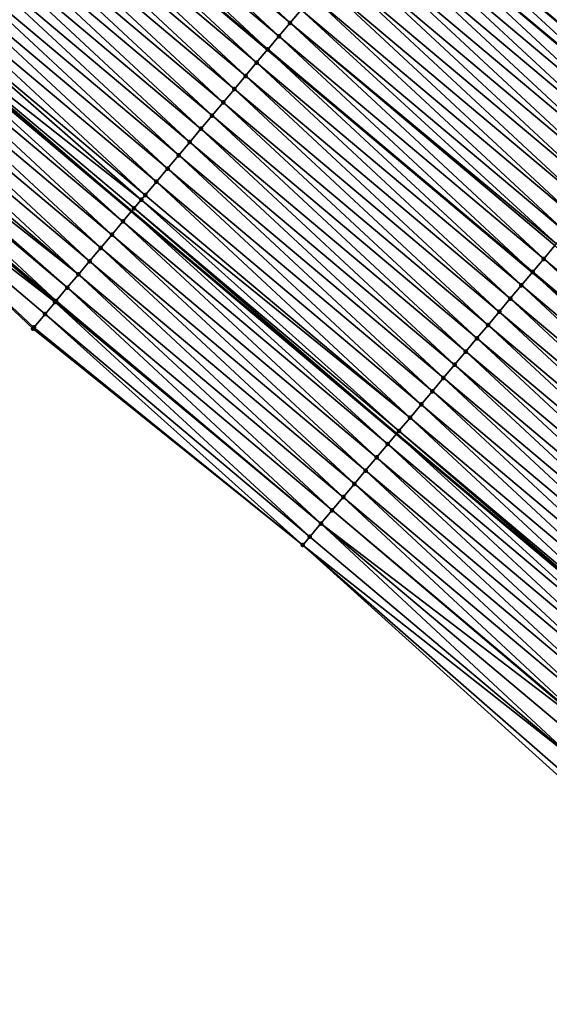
# Model space of a CAD drawing. Header units: feet. Extents: x 2017353 to 2024169, y 808050 to 818690.
# Tile 138 of 256: x 2017913 to 2017943, y 818098 to 818155. Entities that reach past the tile are written whole.
import ezdxf

# ---------------------------------------------------------------- set-up
doc = ezdxf.new("R2010")
doc.units = ezdxf.units.FT
doc.header["$MEASUREMENT"] = 0
for name, color, linetype, lineweight in [('EP_Travel Lane', 172, 'Continuous', 53), ('SB-Road Shots', 141, 'Continuous', 100), ('SB-Road X-Section', 40, 'Continuous', 13), ('STRIPING', 60, 'Continuous', 53)]:
    doc.layers.add(name, color=color, linetype=linetype, lineweight=lineweight)
doc.layers.add('I-77-MM15-17_SB-Surface-BORDER', color=7, linetype='Continuous')
doc.layers.add('I-77-MM15-17_SB-Surface-TIN', color=7, linetype='Continuous')

msp = doc.modelspace()

# ---------------------------------------------------------------- linework, layer by layer
at = {"layer": 'EP_Travel Lane'}
msp.add_polyline3d([(2017827.208647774, 818221.5290658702, 273.2230274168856), (2017842.521605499, 818208.6649937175, 273.0523316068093), (2017857.834535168, 818195.8009451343, 272.8772438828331), (2017873.147436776, 818182.9369201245, 272.6977635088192), (2017888.46034201, 818170.0728920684, 272.518846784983), (2017903.773230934, 818157.2088777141, 272.3373825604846), (2017919.086200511, 818144.3447956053, 272.1685410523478), (2017934.399284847, 818131.4806170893, 272.0176565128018), (2017949.712435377, 818118.6163829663, 271.8771227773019), (2017965.01720956, 818105.7463509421, 271.7428300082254), (2017980.318632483, 818092.8681602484, 271.6053799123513), (2017995.620051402, 818079.9899729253, 271.4672435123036), (2018010.921461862, 818067.1117927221, 271.3276571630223), (2018026.222785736, 818054.2336853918, 271.1732478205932), (2018041.524072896, 818041.3556089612, 271.0125532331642), (2018056.825192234, 818028.4776737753, 270.8231265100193)], dxfattribs=at)
at = {"layer": 'I-77-MM15-17_SB-Surface-BORDER', "color": 3, "linetype": 'Continuous', "lineweight": -3}
msp.add_polyline3d([(2018067.098109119, 818009.6273241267, 270.4715359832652), (2018052.689475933, 818023.5656781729, 270.6611741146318), (2018037.186176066, 818036.203622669, 270.8309286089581), (2018021.143515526, 818048.2011171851, 270.9669598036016), (2018005.892982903, 818061.1396104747, 271.1182028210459), (2017990.532581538, 818073.9476097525, 271.2653765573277), (2017974.646212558, 818086.1309025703, 271.3931352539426), (2017959.34486694, 818099.0090280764, 271.5438281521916), (2017943.829713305, 818111.625275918, 271.6630210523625), (2017928.980658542, 818125.0412679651, 271.8034673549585), (2017913.37670451, 818137.5597788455, 271.9433096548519), (2017898.823170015, 818151.3261528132, 272.1576133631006), (2017884.425296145, 818165.2773017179, 272.3941121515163), (2017870.244626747, 818179.487261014, 272.5859580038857), (2017856.078183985, 818193.7135471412, 272.8230641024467), (2017841.416976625, 818207.3521474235, 273.0190924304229), (2017826.559394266, 818220.7573008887, 273.2135307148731)], dxfattribs=at)
at = {"layer": 'I-77-MM15-17_SB-Surface-TIN', "color": 128, "linetype": 'Continuous', "lineweight": -3}
for points in [[(2017928.24321274, 818155.2278803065, 272.4426950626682), (2017913.582037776, 818168.8664533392, 272.6437965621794), (2017912.938188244, 818168.1013011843, 272.6197926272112)], [(2017928.24321274, 818155.2278803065, 272.4426950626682), (2017928.887077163, 818155.9930199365, 272.4690297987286), (2017913.582037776, 818168.8664533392, 272.6437965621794)], [(2017927.599363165, 818154.4627281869, 272.4186847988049), (2017912.938188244, 818168.1013011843, 272.6197926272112), (2017912.294330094, 818167.3361562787, 272.5944395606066)], [(2017927.599363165, 818154.4627281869, 272.4186847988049), (2017928.24321274, 818155.2278803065, 272.4426950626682), (2017912.938188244, 818168.1013011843, 272.6197926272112)], [(2017926.955532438, 818153.6975602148, 272.3976248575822), (2017912.294330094, 818167.3361562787, 272.5944395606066), (2017911.650471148, 818166.571012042, 272.5689619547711)], [(2017926.955532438, 818153.6975602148, 272.3976248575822), (2017927.599363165, 818154.4627281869, 272.4186847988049), (2017912.294330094, 818167.3361562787, 272.5944395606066)], [(2017926.311712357, 818152.9323832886, 272.3782313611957), (2017911.642472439, 818166.5615063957, 272.568660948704), (2017911.006620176, 818165.8058610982, 272.5447326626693)], [(2017911.650471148, 818166.571012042, 272.5689619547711), (2017911.642472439, 818166.5615063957, 272.568660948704), (2017926.947534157, 818153.6880542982, 272.3973839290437)], [(2017926.311712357, 818152.9323832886, 272.3782313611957), (2017926.947534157, 818153.6880542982, 272.3973839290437), (2017911.642472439, 818166.5615063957, 272.568660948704)], [(2017926.955532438, 818153.6975602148, 272.3976248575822), (2017911.650471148, 818166.571012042, 272.5689619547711), (2017926.947534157, 818153.6880542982, 272.3973839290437)], [(2017925.667889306, 818152.167208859, 272.35837319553), (2017911.006620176, 818165.8058610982, 272.5447326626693), (2017910.36278276, 818165.0406987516, 272.5226255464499)], [(2017925.667889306, 818152.167208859, 272.35837319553), (2017926.311712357, 818152.9323832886, 272.3782313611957), (2017911.006620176, 818165.8058610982, 272.5447326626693)], [(2017925.024058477, 818151.4020409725, 272.3372973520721), (2017910.36278276, 818165.0406987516, 272.5226255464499), (2017909.718953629, 818164.2755294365, 272.5018152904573)], [(2017925.024058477, 818151.4020409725, 272.3372973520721), (2017925.667889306, 818152.167208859, 272.35837319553), (2017910.36278276, 818165.0406987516, 272.5226255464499)], [(2017924.380236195, 818150.6368658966, 272.3175594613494), (2017909.718953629, 818164.2755294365, 272.5018152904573), (2017909.075131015, 818163.5103546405, 272.4820251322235)], [(2017924.380236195, 818150.6368658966, 272.3175594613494), (2017925.024058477, 818151.4020409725, 272.3372973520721), (2017909.718953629, 818164.2755294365, 272.5018152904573)], [(2017950.630369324, 818150.7713120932, 272.4963271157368), (2017935.325308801, 818163.644763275, 272.6677893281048), (2017934.711041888, 818162.9144532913, 272.6690928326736)], [(2017950.630369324, 818150.7713120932, 272.4963271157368), (2017951.274126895, 818151.5365415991, 272.5059345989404), (2017935.325308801, 818163.644763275, 272.6677893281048)], [(2017951.274126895, 818151.5365415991, 272.5059345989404), (2017951.332567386, 818151.6060084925, 272.5068725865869), (2017935.325308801, 818163.644763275, 272.6677893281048)], [(2017923.736424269, 818149.8716821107, 272.2994426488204), (2017909.075131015, 818163.5103546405, 272.4820251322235), (2017908.431315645, 818162.7451737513, 272.4633690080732)], [(2017923.736424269, 818149.8716821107, 272.2994426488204), (2017924.380236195, 818150.6368658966, 272.3175594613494), (2017909.075131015, 818163.5103546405, 272.4820251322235)], [(2017923.092617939, 818149.1064936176, 272.2822018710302), (2017908.431315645, 818162.7451737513, 272.4633690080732), (2017907.787501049, 818161.9799922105, 272.4448341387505)], [(2017923.092617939, 818149.1064936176, 272.2822018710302), (2017923.736424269, 818149.8716821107, 272.2994426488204), (2017908.431315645, 818162.7451737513, 272.4633690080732)], [(2017949.38815349, 818149.2944924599, 272.4937930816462), (2017934.674681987, 818162.8712271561, 272.668967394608), (2017934.037853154, 818162.1142542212, 272.6578870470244)], [(2017934.681620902, 818162.8794751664, 272.6690881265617), (2017934.674681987, 818162.8712271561, 272.668967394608), (2017949.979768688, 818149.9977529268, 272.5016826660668)], [(2017949.38815349, 818149.2944924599, 272.4937930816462), (2017949.979768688, 818149.9977529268, 272.5016826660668), (2017934.674681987, 818162.8712271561, 272.668967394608)], [(2017949.986707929, 818150.0060016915, 272.5017752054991), (2017934.711041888, 818162.9144532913, 272.6690928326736), (2017934.681620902, 818162.8794751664, 272.6690881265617)], [(2017949.986707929, 818150.0060016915, 272.5017752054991), (2017934.681620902, 818162.8794751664, 272.6690881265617), (2017949.979768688, 818149.9977529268, 272.5016826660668)], [(2017949.986707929, 818150.0060016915, 272.5017752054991), (2017950.630369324, 818150.7713120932, 272.4963271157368), (2017934.711041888, 818162.9144532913, 272.6690928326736)], [(2017922.448809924, 818148.3413065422, 272.2646972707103), (2017907.787501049, 818161.9799922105, 272.4448341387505), (2017907.143685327, 818161.2148116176, 272.4261228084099)], [(2017922.448809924, 818148.3413065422, 272.2646972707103), (2017923.092617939, 818149.1064936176, 272.2822018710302), (2017907.787501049, 818161.9799922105, 272.4448341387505)], [(2017948.699104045, 818148.4756173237, 272.46866819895), (2017934.037853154, 818162.1142542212, 272.6578870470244), (2017933.393993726, 818161.3491103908, 272.6323340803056)], [(2017948.699104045, 818148.4756173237, 272.46866819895), (2017949.342951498, 818149.2407712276, 272.4923460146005), (2017934.037853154, 818162.1142542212, 272.6578870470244)], [(2017949.342951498, 818149.2407712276, 272.4923460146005), (2017949.38815349, 818149.2944924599, 272.4937930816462), (2017934.037853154, 818162.1142542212, 272.6578870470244)], [(2017948.055246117, 818147.7104722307, 272.4433505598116), (2017933.393993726, 818161.3491103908, 272.6323340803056), (2017932.750123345, 818160.5839757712, 272.6050668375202)], [(2017948.055246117, 818147.7104722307, 272.4433505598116), (2017948.699104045, 818148.4756173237, 272.46866819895), (2017933.393993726, 818161.3491103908, 272.6323340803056)], [(2017921.804998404, 818147.5761224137, 272.2466441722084), (2017907.143685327, 818161.2148116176, 272.4261228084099), (2017906.499878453, 818160.4496235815, 272.408796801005)], [(2017921.804998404, 818147.5761224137, 272.2466441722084), (2017922.448809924, 818148.3413065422, 272.2646972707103), (2017907.143685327, 818161.2148116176, 272.4261228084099)], [(2017921.161191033, 818146.8109347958, 272.2292405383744), (2017906.499878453, 818160.4496235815, 272.408796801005), (2017905.856083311, 818159.6844256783, 272.3933071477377)], [(2017921.161191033, 818146.8109347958, 272.2292405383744), (2017921.804998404, 818147.5761224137, 272.2466441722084), (2017906.499878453, 818160.4496235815, 272.408796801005)], [(2017947.411406, 818146.9453121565, 272.4208210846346), (2017932.750123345, 818160.5839757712, 272.6050668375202), (2017932.106276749, 818159.8188211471, 272.5815226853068)], [(2017947.411406, 818146.9453121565, 272.4208210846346), (2017948.055246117, 818147.7104722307, 272.4433505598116), (2017932.750123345, 818160.5839757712, 272.6050668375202)], [(2017920.517390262, 818146.0457416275, 272.2128698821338), (2017905.856083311, 818159.6844256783, 272.3933071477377), (2017905.212286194, 818158.9192294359, 272.3775083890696)], [(2017920.517390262, 818146.0457416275, 272.2128698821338), (2017921.161191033, 818146.8109347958, 272.2292405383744), (2017905.856083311, 818159.6844256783, 272.3933071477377)], [(2017946.767570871, 818146.1801478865, 272.3990724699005), (2017932.106276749, 818159.8188211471, 272.5815226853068), (2017931.462434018, 818159.0536632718, 272.5585836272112)], [(2017946.767570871, 818146.1801478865, 272.3990724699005), (2017947.411406, 818146.9453121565, 272.4208210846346), (2017932.106276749, 818159.8188211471, 272.5815226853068)], [(2017946.123739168, 818145.4149807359, 272.3778600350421), (2017931.462434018, 818159.0536632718, 272.5585836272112), (2017930.818600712, 818158.2884974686, 272.5371200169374)], [(2017946.123739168, 818145.4149807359, 272.3778600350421), (2017946.767570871, 818146.1801478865, 272.3990724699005), (2017931.462434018, 818159.0536632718, 272.5585836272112)], [(2017919.873580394, 818145.2805561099, 272.1950753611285), (2017905.212286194, 818158.9192294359, 272.3775083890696), (2017904.568481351, 818158.1540396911, 272.3605003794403)], [(2017919.873580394, 818145.2805561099, 272.1950753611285), (2017920.517390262, 818146.0457416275, 272.2128698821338), (2017905.212286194, 818158.9192294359, 272.3775083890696)], [(2017919.64216641, 818145.0055247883, 272.1878706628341), (2017904.568481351, 818158.1540396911, 272.3605003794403), (2017903.924667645, 818157.3888574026, 272.3421046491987)], [(2017919.64216641, 818145.0055247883, 272.1878706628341), (2017919.873580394, 818145.2805561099, 272.1950753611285), (2017904.568481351, 818158.1540396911, 272.3605003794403)], [(2017945.479913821, 818144.6498082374, 272.3576428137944), (2017930.818600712, 818158.2884974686, 272.5371200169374), (2017930.174773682, 818157.5233263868, 272.5166387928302)], [(2017945.479913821, 818144.6498082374, 272.3576428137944), (2017946.123739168, 818145.4149807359, 272.3778600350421), (2017930.818600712, 818158.2884974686, 272.5371200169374)], [(2017903.924667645, 818157.3888574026, 272.3421046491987), (2017903.773230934, 818157.2088777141, 272.3373825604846), (2017919.086200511, 818144.3447956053, 272.1685410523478)], [(2017919.229748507, 818144.5153891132, 272.173833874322), (2017903.924667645, 818157.3888574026, 272.3421046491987), (2017919.086200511, 818144.3447956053, 272.1685410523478)], [(2017919.229748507, 818144.5153891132, 272.173833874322), (2017919.64216641, 818145.0055247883, 272.1878706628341), (2017903.924667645, 818157.3888574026, 272.3421046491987)], [(2017944.836088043, 818143.8846361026, 272.337357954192), (2017930.174773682, 818157.5233263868, 272.5166387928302), (2017929.530934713, 818156.758165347, 272.4942886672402)], [(2017944.836088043, 818143.8846361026, 272.337357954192), (2017945.479913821, 818144.6498082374, 272.3576428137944), (2017930.174773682, 818157.5233263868, 272.5166387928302)], [(2017918.585900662, 818143.7502355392, 272.150094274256), (2017903.773230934, 818157.2088777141, 272.3373825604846), (2017903.280843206, 818156.6236841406, 272.3220289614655)], [(2017918.585900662, 818143.7502355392, 272.150094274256), (2017919.086200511, 818144.3447956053, 272.1685410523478), (2017903.773230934, 818157.2088777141, 272.3373825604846)], [(2017944.192248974, 818143.1194751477, 272.3149924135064), (2017929.530934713, 818156.758165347, 272.4942886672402), (2017928.887077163, 818155.9930199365, 272.4690297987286)], [(2017944.192248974, 818143.1194751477, 272.3149924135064), (2017944.836088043, 818143.8846361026, 272.337357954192), (2017929.530934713, 818156.758165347, 272.4942886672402)], [(2017917.942048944, 818142.9850852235, 272.1257482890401), (2017903.280843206, 818156.6236841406, 272.3220289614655), (2017902.637009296, 818155.8585188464, 272.3004704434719)], [(2017917.942048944, 818142.9850852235, 272.1257482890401), (2017918.585900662, 818143.7502355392, 272.150094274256), (2017903.280843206, 818156.6236841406, 272.3220289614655)], [(2017917.298198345, 818142.2199339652, 272.1015776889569), (2017902.637009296, 818155.8585188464, 272.3004704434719), (2017901.993171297, 818155.0933569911, 272.2782718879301)], [(2017917.298198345, 818142.2199339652, 272.1015776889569), (2017917.942048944, 818142.9850852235, 272.1257482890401), (2017902.637009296, 818155.8585188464, 272.3004704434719)], [(2017943.636272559, 818142.4587686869, 272.2929468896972), (2017928.887077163, 818155.9930199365, 272.4690297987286), (2017928.24321274, 818155.2278803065, 272.4426950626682)], [(2017943.636272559, 818142.4587686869, 272.2929468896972), (2017944.192248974, 818143.1194751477, 272.3149924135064), (2017928.887077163, 818155.9930199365, 272.4690297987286)], [(2017916.654347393, 818141.4547830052, 272.0773516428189), (2017901.993171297, 818155.0933569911, 272.2782718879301), (2017901.349329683, 818154.3281981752, 272.2555076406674)], [(2017916.654347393, 818141.4547830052, 272.0773516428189), (2017917.298198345, 818142.2199339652, 272.1015776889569), (2017901.993171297, 818155.0933569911, 272.2782718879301)], [(2017942.904511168, 818141.5892034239, 272.2609210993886), (2017928.24321274, 818155.2278803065, 272.4426950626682), (2017927.599363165, 818154.4627281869, 272.4186847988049)], [(2017942.904511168, 818141.5892034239, 272.2609210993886), (2017943.548386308, 818142.3543340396, 272.288933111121), (2017928.24321274, 818155.2278803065, 272.4426950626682)], [(2017943.548386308, 818142.3543340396, 272.288933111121), (2017943.636272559, 818142.4587686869, 272.2929468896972), (2017928.24321274, 818155.2278803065, 272.4426950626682)], [(2017942.260667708, 818140.8240461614, 272.2378683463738), (2017927.599363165, 818154.4627281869, 272.4186847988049), (2017926.955532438, 818153.6975602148, 272.3976248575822)], [(2017942.260667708, 818140.8240461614, 272.2378683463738), (2017942.904511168, 818141.5892034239, 272.2609210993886), (2017927.599363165, 818154.4627281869, 272.4186847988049)], [(2017916.010495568, 818140.6896327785, 272.0529890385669), (2017901.349329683, 818154.3281981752, 272.2555076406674), (2017900.70548242, 818153.5630441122, 272.2318588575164)], [(2017916.010495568, 818140.6896327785, 272.0529890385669), (2017916.654347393, 818141.4547830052, 272.0773516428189), (2017901.349329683, 818154.3281981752, 272.2555076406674)], [(2017916.010495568, 818140.6896327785, 272.0529890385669), (2017900.70548242, 818153.5630441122, 272.2318588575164), (2017900.315268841, 818153.099318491, 272.2169234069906)], [(2017941.616857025, 818140.0588613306, 272.2199463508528), (2017926.947534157, 818153.6880542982, 272.3973839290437), (2017926.311712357, 818152.9323832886, 272.3782313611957)], [(2017926.955532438, 818153.6975602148, 272.3976248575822), (2017926.947534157, 818153.6880542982, 272.3973839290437), (2017942.252669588, 818140.8145401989, 272.2376456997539)], [(2017941.616857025, 818140.0588613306, 272.2199463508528), (2017942.252669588, 818140.8145401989, 272.2376456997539), (2017926.947534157, 818153.6880542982, 272.3973839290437)], [(2017942.260667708, 818140.8240461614, 272.2378683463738), (2017926.955532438, 818153.6975602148, 272.3976248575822), (2017942.252669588, 818140.8145401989, 272.2376456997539)], [(2017914.72277746, 818139.1593444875, 272.0020003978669), (2017900.061627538, 818152.7978964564, 272.207017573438), (2017899.417768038, 818152.0327526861, 272.1814532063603)], [(2017915.366640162, 818139.9244855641, 272.0280658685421), (2017900.315268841, 818153.099318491, 272.2169234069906), (2017900.061627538, 818152.7978964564, 272.207017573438)], [(2017914.72277746, 818139.1593444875, 272.0020003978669), (2017915.366640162, 818139.9244855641, 272.0280658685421), (2017900.061627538, 818152.7978964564, 272.207017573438)], [(2017915.366640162, 818139.9244855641, 272.0280658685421), (2017916.010495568, 818140.6896327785, 272.0529890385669), (2017900.315268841, 818153.099318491, 272.2169234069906)], [(2017940.973053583, 818139.2936704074, 272.2031582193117), (2017926.311712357, 818152.9323832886, 272.3782313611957), (2017925.667889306, 818152.167208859, 272.35837319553)], [(2017940.973053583, 818139.2936704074, 272.2031582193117), (2017941.616857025, 818140.0588613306, 272.2199463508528), (2017926.311712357, 818152.9323832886, 272.3782313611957)], [(2017914.666296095, 818139.0922247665, 271.9996746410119), (2017899.417768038, 818152.0327526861, 272.1814532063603), (2017898.823170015, 818151.3261528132, 272.1576133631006)], [(2017914.666296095, 818139.0922247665, 271.9996746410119), (2017914.72277746, 818139.1593444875, 272.0020003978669), (2017899.417768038, 818152.0327526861, 272.1814532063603)], [(2017940.329228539, 818138.5284976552, 272.1829882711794), (2017925.667889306, 818152.167208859, 272.35837319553), (2017925.024058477, 818151.4020409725, 272.3372973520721)], [(2017940.329228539, 818138.5284976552, 272.1829882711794), (2017940.973053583, 818139.2936704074, 272.2031582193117), (2017925.667889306, 818152.167208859, 272.35837319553)], [(2017913.435026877, 818137.6290835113, 271.9459281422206), (2017898.823170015, 818151.3261528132, 272.1576133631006), (2017913.37670451, 818137.5597788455, 271.9433096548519)], [(2017913.435026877, 818137.6290835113, 271.9459281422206), (2017914.078906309, 818138.394210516, 271.9746125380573), (2017898.823170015, 818151.3261528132, 272.1576133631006)], [(2017914.078906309, 818138.394210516, 271.9746125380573), (2017914.666296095, 818139.0922247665, 271.9996746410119), (2017898.823170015, 818151.3261528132, 272.1576133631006)], [(2017939.685415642, 818137.7633146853, 272.1647199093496), (2017925.024058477, 818151.4020409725, 272.3372973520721), (2017924.380236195, 818150.6368658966, 272.3175594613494)], [(2017939.685415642, 818137.7633146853, 272.1647199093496), (2017940.329228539, 818138.5284976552, 272.1829882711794), (2017925.024058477, 818151.4020409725, 272.3372973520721)], [(2017939.041609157, 818136.998126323, 272.1474551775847), (2017924.380236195, 818150.6368658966, 272.3175594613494), (2017923.736424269, 818149.8716821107, 272.2994426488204)], [(2017939.041609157, 818136.998126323, 272.1474551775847), (2017939.685415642, 818137.7633146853, 272.1647199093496), (2017924.380236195, 818150.6368658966, 272.3175594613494)], [(2017938.397799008, 818136.2329410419, 272.1296169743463), (2017923.736424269, 818149.8716821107, 272.2994426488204), (2017923.092617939, 818149.1064936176, 272.2822018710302)], [(2017938.397799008, 818136.2329410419, 272.1296169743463), (2017939.041609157, 818136.998126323, 272.1474551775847), (2017923.736424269, 818149.8716821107, 272.2994426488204)], [(2017937.753988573, 818135.467756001, 272.1117340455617), (2017923.092617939, 818149.1064936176, 272.2822018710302), (2017922.448809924, 818148.3413065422, 272.2646972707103)], [(2017937.753988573, 818135.467756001, 272.1117340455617), (2017938.397799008, 818136.2329410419, 272.1296169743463), (2017923.092617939, 818149.1064936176, 272.2822018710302)], [(2017937.11017608, 818134.7025726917, 272.0935288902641), (2017922.448809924, 818148.3413065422, 272.2646972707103), (2017921.804998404, 818147.5761224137, 272.2466441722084)], [(2017937.11017608, 818134.7025726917, 272.0935288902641), (2017937.753988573, 818135.467756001, 272.1117340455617), (2017922.448809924, 818148.3413065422, 272.2646972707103)], [(2017936.466366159, 818133.9373872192, 272.0757263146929), (2017921.804998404, 818147.5761224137, 272.2466441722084), (2017921.161191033, 818146.8109347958, 272.2292405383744)], [(2017936.466366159, 818133.9373872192, 272.0757263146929), (2017937.11017608, 818134.7025726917, 272.0935288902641), (2017921.804998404, 818147.5761224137, 272.2466441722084)], [(2017935.822552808, 818133.1722046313, 272.0573868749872), (2017921.161191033, 818146.8109347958, 272.2292405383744), (2017920.517390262, 818146.0457416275, 272.2128698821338)], [(2017935.822552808, 818133.1722046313, 272.0573868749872), (2017936.466366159, 818133.9373872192, 272.0757263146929), (2017921.161191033, 818146.8109347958, 272.2292405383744)], [(2017935.17873966, 818132.4070218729, 272.0390791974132), (2017920.517390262, 818146.0457416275, 272.2128698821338), (2017919.873580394, 818145.2805561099, 272.1950753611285)], [(2017935.17873966, 818132.4070218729, 272.0390791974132), (2017935.822552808, 818133.1722046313, 272.0573868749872), (2017920.517390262, 818146.0457416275, 272.2128698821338)], [(2017934.534931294, 818131.6418350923, 272.0215200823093), (2017919.64216641, 818145.0055247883, 272.1878706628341), (2017919.229748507, 818144.5153891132, 272.173833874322)], [(2017935.17873966, 818132.4070218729, 272.0390791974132), (2017919.873580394, 818145.2805561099, 272.1950753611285), (2017919.64216641, 818145.0055247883, 272.1878706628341)], [(2017934.534931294, 818131.6418350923, 272.0215200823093), (2017935.17873966, 818132.4070218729, 272.0390791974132), (2017919.64216641, 818145.0055247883, 272.1878706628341)], [(2017933.891117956, 818130.8766524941, 272.0031825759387), (2017919.086200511, 818144.3447956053, 272.1685410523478), (2017918.585900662, 818143.7502355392, 272.150094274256)], [(2017919.229748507, 818144.5153891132, 272.173833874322), (2017919.086200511, 818144.3447956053, 272.1685410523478), (2017934.399284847, 818131.4806170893, 272.0176565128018)], [(2017933.891117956, 818130.8766524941, 272.0031825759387), (2017934.399284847, 818131.4806170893, 272.0176565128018), (2017919.086200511, 818144.3447956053, 272.1685410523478)], [(2017934.534931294, 818131.6418350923, 272.0215200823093), (2017919.229748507, 818144.5153891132, 272.173833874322), (2017934.399284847, 818131.4806170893, 272.0176565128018)], [(2017933.247290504, 818130.1114817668, 271.9826357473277), (2017918.585900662, 818143.7502355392, 272.150094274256), (2017917.942048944, 818142.9850852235, 272.1257482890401)], [(2017933.247290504, 818130.1114817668, 271.9826357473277), (2017933.891117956, 818130.8766524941, 272.0031825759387), (2017918.585900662, 818143.7502355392, 272.150094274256)], [(2017932.603450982, 818129.3463211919, 271.9601994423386), (2017917.942048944, 818142.9850852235, 272.1257482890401), (2017917.298198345, 818142.2199339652, 272.1015776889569)], [(2017932.603450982, 818129.3463211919, 271.9601994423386), (2017933.247290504, 818130.1114817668, 271.9826357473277), (2017917.942048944, 818142.9850852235, 272.1257482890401)], [(2017931.959602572, 818128.581168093, 271.9363718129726), (2017917.298198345, 818142.2199339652, 272.1015776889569), (2017916.654347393, 818141.4547830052, 272.0773516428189)], [(2017931.959602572, 818128.581168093, 271.9363718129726), (2017932.603450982, 818129.3463211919, 271.9601994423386), (2017917.298198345, 818142.2199339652, 272.1015776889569)], [(2017958.20982179, 818128.715541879, 272.1286157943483), (2017943.548386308, 818142.3543340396, 272.288933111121), (2017942.904511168, 818141.5892034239, 272.2609210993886)], [(2017931.315741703, 818127.8160254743, 271.9105936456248), (2017916.654347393, 818141.4547830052, 272.0773516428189), (2017916.010495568, 818140.6896327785, 272.0529890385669)], [(2017931.315741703, 818127.8160254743, 271.9105936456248), (2017931.959602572, 818128.581168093, 271.9363718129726), (2017916.654347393, 818141.4547830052, 272.0773516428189)], [(2017957.565984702, 818127.950379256, 272.1065604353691), (2017942.904511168, 818141.5892034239, 272.2609210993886), (2017942.260667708, 818140.8240461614, 272.2378683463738)], [(2017957.565984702, 818127.950379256, 272.1065604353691), (2017958.20982179, 818128.715541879, 272.1286157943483), (2017942.904511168, 818141.5892034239, 272.2609210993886)], [(2017956.922174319, 818127.1851941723, 272.0886853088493), (2017942.252669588, 818140.8145401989, 272.2376456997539), (2017941.616857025, 818140.0588613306, 272.2199463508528)], [(2017942.260667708, 818140.8240461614, 272.2378683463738), (2017942.252669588, 818140.8145401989, 272.2376456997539), (2017957.55798663, 818127.9408733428, 272.106338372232)], [(2017956.922174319, 818127.1851941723, 272.0886853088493), (2017957.55798663, 818127.9408733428, 272.106338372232), (2017942.252669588, 818140.8145401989, 272.2376456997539)], [(2017957.565984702, 818127.950379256, 272.1065604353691), (2017942.260667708, 818140.8240461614, 272.2378683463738), (2017957.55798663, 818127.9408733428, 272.106338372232)], [(2017930.671866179, 818127.0508951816, 271.8825215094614), (2017916.010495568, 818140.6896327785, 272.0529890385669), (2017915.366640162, 818139.9244855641, 272.0280658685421)], [(2017930.671866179, 818127.0508951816, 271.8825215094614), (2017931.315741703, 818127.8160254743, 271.9105936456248), (2017916.010495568, 818140.6896327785, 272.0529890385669)], [(2017930.027980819, 818126.2857731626, 271.8529095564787), (2017915.366640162, 818139.9244855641, 272.0280658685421), (2017914.72277746, 818139.1593444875, 272.0020003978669)], [(2017930.027980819, 818126.2857731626, 271.8529095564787), (2017930.671866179, 818127.0508951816, 271.8825215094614), (2017915.366640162, 818139.9244855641, 272.0280658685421)], [(2017956.278340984, 818126.4200283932, 272.0672173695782), (2017941.616857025, 818140.0588613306, 272.2199463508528), (2017940.973053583, 818139.2936704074, 272.2031582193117)], [(2017956.278340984, 818126.4200283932, 272.0672173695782), (2017956.922174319, 818127.1851941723, 272.0886853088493), (2017941.616857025, 818140.0588613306, 272.2199463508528)], [(2017929.38409103, 818125.5206548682, 271.8226044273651), (2017914.666296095, 818139.0922247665, 271.9996746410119), (2017914.078906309, 818138.394210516, 271.9746125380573)], [(2017930.027980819, 818126.2857731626, 271.8529095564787), (2017914.72277746, 818139.1593444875, 272.0020003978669), (2017914.666296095, 818139.0922247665, 271.9996746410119)], [(2017929.38409103, 818125.5206548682, 271.8226044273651), (2017930.027980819, 818126.2857731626, 271.8529095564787), (2017914.666296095, 818139.0922247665, 271.9996746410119)], [(2017955.634505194, 818125.6548646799, 272.0453649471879), (2017940.973053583, 818139.2936704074, 272.2031582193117), (2017940.329228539, 818138.5284976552, 272.1829882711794)], [(2017955.634505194, 818125.6548646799, 272.0453649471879), (2017956.278340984, 818126.4200283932, 272.0672173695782), (2017940.973053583, 818139.2936704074, 272.2031582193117)], [(2017954.990673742, 818124.8896973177, 272.0241916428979), (2017940.329228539, 818138.5284976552, 272.1829882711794), (2017939.685415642, 818137.7633146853, 272.1647199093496)], [(2017954.990673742, 818124.8896973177, 272.0241916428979), (2017955.634505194, 818125.6548646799, 272.0453649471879), (2017940.329228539, 818138.5284976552, 272.1829882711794)], [(2017928.980658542, 818125.0412679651, 271.8034673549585), (2017914.078906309, 818138.394210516, 271.9746125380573), (2017913.435026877, 818137.6290835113, 271.9459281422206)], [(2017929.38409103, 818125.5206548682, 271.8226044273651), (2017914.078906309, 818138.394210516, 271.9746125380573), (2017928.980658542, 818125.0412679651, 271.8034673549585)], [(2017928.980658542, 818125.0412679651, 271.8034673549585), (2017913.435026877, 818137.6290835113, 271.9459281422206), (2017913.37670451, 818137.5597788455, 271.9433096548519)], [(2017954.346855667, 818124.1245187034, 272.0051124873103), (2017939.685415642, 818137.7633146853, 272.1647199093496), (2017939.041609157, 818136.998126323, 272.1474551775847)], [(2017954.346855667, 818124.1245187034, 272.0051124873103), (2017954.990673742, 818124.8896973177, 272.0241916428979), (2017939.685415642, 818137.7633146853, 272.1647199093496)], [(2017953.703038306, 818123.3593394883, 271.9861451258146), (2017939.041609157, 818136.998126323, 272.1474551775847), (2017938.397799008, 818136.2329410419, 272.1296169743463)], [(2017953.703038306, 818123.3593394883, 271.9861451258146), (2017954.346855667, 818124.1245187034, 272.0051124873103), (2017939.041609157, 818136.998126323, 272.1474551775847)], [(2017953.059223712, 818122.5941579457, 271.9676109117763), (2017938.397799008, 818136.2329410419, 272.1296169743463), (2017937.753988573, 818135.467756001, 272.1117340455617)], [(2017953.059223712, 818122.5941579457, 271.9676109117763), (2017953.703038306, 818123.3593394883, 271.9861451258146), (2017938.397799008, 818136.2329410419, 272.1296169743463)], [(2017952.415401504, 818121.8289828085, 271.9478846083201), (2017937.753988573, 818135.467756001, 272.1117340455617), (2017937.11017608, 818134.7025726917, 272.0935288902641)], [(2017952.415401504, 818121.8289828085, 271.9478846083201), (2017953.059223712, 818122.5941579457, 271.9676109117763), (2017937.753988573, 818135.467756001, 272.1117340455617)], [(2017951.771587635, 818121.0638006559, 271.9294639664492), (2017937.11017608, 818134.7025726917, 272.0935288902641), (2017936.466366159, 818133.9373872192, 272.0757263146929)], [(2017951.771587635, 818121.0638006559, 271.9294639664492), (2017952.415401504, 818121.8289828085, 271.9478846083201), (2017937.11017608, 818134.7025726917, 272.0935288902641)], [(2017951.127766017, 818120.2986250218, 271.9098301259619), (2017936.466366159, 818133.9373872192, 272.0757263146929), (2017935.822552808, 818133.1722046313, 272.0573868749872)], [(2017951.127766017, 818120.2986250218, 271.9098301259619), (2017951.771587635, 818121.0638006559, 271.9294639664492), (2017936.466366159, 818133.9373872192, 272.0757263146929)], [(2017950.483968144, 818119.5334294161, 271.8939132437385), (2017935.822552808, 818133.1722046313, 272.0573868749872), (2017935.17873966, 818132.4070218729, 272.0390791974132)], [(2017950.483968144, 818119.5334294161, 271.8939132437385), (2017951.127766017, 818120.2986250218, 271.9098301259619), (2017935.822552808, 818133.1722046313, 272.0573868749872)], [(2017949.840186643, 818118.7682200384, 271.880559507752), (2017935.17873966, 818132.4070218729, 272.0390791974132), (2017934.534931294, 818131.6418350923, 272.0215200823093)], [(2017949.840186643, 818118.7682200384, 271.880559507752), (2017950.483968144, 818119.5334294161, 271.8939132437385), (2017935.17873966, 818132.4070218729, 272.0390791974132)], [(2017949.196379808, 818118.0030319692, 271.8632399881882), (2017934.399284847, 818131.4806170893, 272.0176565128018), (2017933.891117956, 818130.8766524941, 272.0031825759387)], [(2017934.534931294, 818131.6418350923, 272.0215200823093), (2017934.399284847, 818131.4806170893, 272.0176565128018), (2017949.712435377, 818118.6163829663, 271.8771227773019)], [(2017949.196379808, 818118.0030319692, 271.8632399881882), (2017949.712435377, 818118.6163829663, 271.8771227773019), (2017934.399284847, 818131.4806170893, 272.0176565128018)], [(2017949.840186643, 818118.7682200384, 271.880559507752), (2017934.534931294, 818131.6418350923, 272.0215200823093), (2017949.712435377, 818118.6163829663, 271.8771227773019)], [(2017948.552558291, 818117.2378562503, 271.8436219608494), (2017933.891117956, 818130.8766524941, 272.0031825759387), (2017933.247290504, 818130.1114817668, 271.9826357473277)], [(2017948.552558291, 818117.2378562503, 271.8436219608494), (2017949.196379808, 818118.0030319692, 271.8632399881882), (2017933.891117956, 818130.8766524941, 272.0031825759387)], [(2017947.908734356, 818116.4726825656, 271.8236253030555), (2017933.247290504, 818130.1114817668, 271.9826357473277), (2017932.603450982, 818129.3463211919, 271.9601994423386)], [(2017947.908734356, 818116.4726825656, 271.8236253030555), (2017948.552558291, 818117.2378562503, 271.8436219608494), (2017933.247290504, 818130.1114817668, 271.9826357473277)], [(2017947.26489836, 818115.7075190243, 271.8017408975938), (2017932.603450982, 818129.3463211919, 271.9601994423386), (2017931.959602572, 818128.581168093, 271.9363718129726)], [(2017947.26489836, 818115.7075190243, 271.8017408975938), (2017947.908734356, 818116.4726825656, 271.8236253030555), (2017932.603450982, 818129.3463211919, 271.9601994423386)], [(2017946.621056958, 818114.9423600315, 271.7790099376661), (2017931.959602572, 818128.581168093, 271.9363718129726), (2017931.315741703, 818127.8160254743, 271.9105936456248)], [(2017946.621056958, 818114.9423600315, 271.7790099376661), (2017947.26489836, 818115.7075190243, 271.8017408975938), (2017931.959602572, 818128.581168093, 271.9363718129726)], [(2017945.977203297, 818114.1772113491, 271.7543601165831), (2017931.315741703, 818127.8160254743, 271.9105936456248), (2017930.671866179, 818127.0508951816, 271.8825215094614)], [(2017945.977203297, 818114.1772113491, 271.7543601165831), (2017946.621056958, 818114.9423600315, 271.7790099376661), (2017931.315741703, 818127.8160254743, 271.9105936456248)], [(2017945.935724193, 818114.12791955, 271.7526550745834), (2017930.671866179, 818127.0508951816, 271.8825215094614), (2017930.027980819, 818126.2857731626, 271.8529095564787)], [(2017945.935724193, 818114.12791955, 271.7526550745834), (2017945.977203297, 818114.1772113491, 271.7543601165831), (2017930.671866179, 818127.0508951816, 271.8825215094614)], [(2017944.68945336, 818112.64694983, 271.6983892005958), (2017930.027980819, 818126.2857731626, 271.8529095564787), (2017929.38409103, 818125.5206548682, 271.8226044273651)], [(2017944.68945336, 818112.64694983, 271.6983892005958), (2017945.333327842, 818113.412080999, 271.7262984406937), (2017930.027980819, 818126.2857731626, 271.8529095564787)], [(2017945.333327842, 818113.412080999, 271.7262984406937), (2017945.935724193, 818114.12791955, 271.7526550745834), (2017930.027980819, 818126.2857731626, 271.8529095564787)], [(2017944.68945336, 818112.64694983, 271.6983892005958), (2017929.38409103, 818125.5206548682, 271.8226044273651), (2017928.980658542, 818125.0412679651, 271.8034673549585)], [(2017943.829713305, 818111.625275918, 271.6630210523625), (2017944.045589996, 818111.8818093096, 271.6722203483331), (2017928.980658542, 818125.0412679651, 271.8034673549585)], [(2017944.045589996, 818111.8818093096, 271.6722203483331), (2017944.68945336, 818112.64694983, 271.6983892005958), (2017928.980658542, 818125.0412679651, 271.8034673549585)]]:
    msp.add_3dface(points, dxfattribs=at)
at = {"layer": 'SB-Road Shots', "lineweight": 100}
for p in [(2017928.24321274, 818155.2278803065, 272.4426950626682), (2017927.599363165, 818154.4627281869, 272.4186847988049), (2017926.955532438, 818153.6975602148, 272.3976248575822), (2017926.311712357, 818152.9323832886, 272.3782313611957), (2017925.667889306, 818152.167208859, 272.35837319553), (2017925.024058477, 818151.4020409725, 272.3372973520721), (2017924.380236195, 818150.6368658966, 272.3175594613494), (2017923.736424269, 818149.8716821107, 272.2994426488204), (2017923.092617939, 818149.1064936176, 272.2822018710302), (2017922.448809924, 818148.3413065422, 272.2646972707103), (2017921.804998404, 818147.5761224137, 272.2466441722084), (2017921.161191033, 818146.8109347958, 272.2292405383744), (2017920.517390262, 818146.0457416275, 272.2128698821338), (2017919.64216641, 818145.0055247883, 272.1878706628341), (2017919.873580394, 818145.2805561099, 272.1950753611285), (2017919.229748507, 818144.5153891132, 272.173833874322), (2017918.585900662, 818143.7502355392, 272.150094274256), (2017917.942048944, 818142.9850852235, 272.1257482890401), (2017917.298198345, 818142.2199339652, 272.1015776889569), (2017916.654347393, 818141.4547830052, 272.0773516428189), (2017942.904511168, 818141.5892034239, 272.2609210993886), (2017942.260667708, 818140.8240461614, 272.2378683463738), (2017916.010495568, 818140.6896327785, 272.0529890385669), (2017915.366640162, 818139.9244855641, 272.0280658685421), (2017941.616857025, 818140.0588613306, 272.2199463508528), (2017914.666296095, 818139.0922247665, 271.9996746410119), (2017914.72277746, 818139.1593444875, 272.0020003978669), (2017940.973053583, 818139.2936704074, 272.2031582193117), (2017940.329228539, 818138.5284976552, 272.1829882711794), (2017914.078906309, 818138.394210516, 271.9746125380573), (2017913.37670451, 818137.5597788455, 271.9433096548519), (2017913.435026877, 818137.6290835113, 271.9459281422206), (2017939.685415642, 818137.7633146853, 272.1647199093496), (2017939.041609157, 818136.998126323, 272.1474551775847), (2017938.397799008, 818136.2329410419, 272.1296169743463), (2017937.753988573, 818135.467756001, 272.1117340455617), (2017937.11017608, 818134.7025726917, 272.0935288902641), (2017936.466366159, 818133.9373872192, 272.0757263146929), (2017935.822552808, 818133.1722046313, 272.0573868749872), (2017935.17873966, 818132.4070218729, 272.0390791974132), (2017934.534931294, 818131.6418350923, 272.0215200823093), (2017933.891117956, 818130.8766524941, 272.0031825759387), (2017933.247290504, 818130.1114817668, 271.9826357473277), (2017932.603450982, 818129.3463211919, 271.9601994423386), (2017931.959602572, 818128.581168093, 271.9363718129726), (2017931.315741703, 818127.8160254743, 271.9105936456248), (2017930.671866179, 818127.0508951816, 271.8825215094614), (2017930.027980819, 818126.2857731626, 271.8529095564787), (2017929.38409103, 818125.5206548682, 271.8226044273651), (2017928.980658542, 818125.0412679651, 271.8034673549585)]:
    msp.add_point(p, dxfattribs=at)
at = {"layer": 'SB-Road X-Section', "extrusion": (-0.7652544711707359, 0.6436737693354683, 0.00834703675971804), "elevation": -1017581.277099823, "flags": 128}
msp.add_lwpolyline([(-1925061.488050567, 8766.914943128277), (-1925061.110372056, 8766.916501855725), (-1925060.488050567, 8766.909931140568), (-1925060.276848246, 8766.905867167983), (-1925059.488050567, 8766.887302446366), (-1925058.488050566, 8766.864286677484), (-1925057.488050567, 8766.843697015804), (-1925056.488050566, 8766.823763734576), (-1925055.488050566, 8766.803051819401), (-1925054.488050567, 8766.781469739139), (-1925053.488050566, 8766.759968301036), (-1925052.488050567, 8766.73753038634), (-1925051.488050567, 8766.713525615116), (-1925050.488050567, 8766.688171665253), (-1925049.488050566, 8766.662693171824), (-1925048.488050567, 8766.638463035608), (-1925047.488050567, 8766.616355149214), (-1925046.488050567, 8766.595544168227), (-1925045.488050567, 8766.575753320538), (-1925044.488050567, 8766.557096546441), (-1925043.488050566, 8766.538561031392), (-1925042.488050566, 8766.519849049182), (-1925041.488050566, 8766.502522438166), (-1925040.488050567, 8766.487032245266), (-1925039.488050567, 8766.471232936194), (-1925038.488050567, 8766.454224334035), (-1925037.488050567, 8766.435827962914), (-1925036.488050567, 8766.415751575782), (-1925035.488050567, 8766.394192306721), (-1925034.488050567, 8766.371992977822), (-1925033.488050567, 8766.34922793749), (-1925032.488050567, 8766.325578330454), (-1925031.881991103, 8766.310642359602), (-1925031.488050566, 8766.300736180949), (-1925030.488050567, 8766.275170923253), (-1925029.564562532, 8766.25133024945)], dxfattribs=at)
at = {"layer": 'SB-Road X-Section', "extrusion": (-0.7652544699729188, 0.643673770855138, 0.008347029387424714), "elevation": -1017601.273441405, "flags": 128}
msp.add_lwpolyline([(-1925062.490018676, 8766.920937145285), (-1925061.535724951, 8766.922240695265), (-1925061.490018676, 8766.92223598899), (-1925060.490018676, 8766.91103451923), (-1925059.490018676, 8766.885480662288), (-1925058.490018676, 8766.858212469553), (-1925057.490018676, 8766.834667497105), (-1925056.490018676, 8766.811727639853), (-1925055.490018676, 8766.790263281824), (-1925054.490018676, 8766.76978134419), (-1925053.490018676, 8766.747430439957), (-1925052.490018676, 8766.72217069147), (-1925051.490018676, 8766.695835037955), (-1925050.490018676, 8766.671823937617), (-1925049.490018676, 8766.6507632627), (-1925048.490018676, 8766.631369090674), (-1925047.490018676, 8766.611510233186), (-1925046.490018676, 8766.590433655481), (-1925045.490018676, 8766.570695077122), (-1925044.490018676, 8766.55257763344), (-1925043.490018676, 8766.535336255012), (-1925042.490018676, 8766.517831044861), (-1925041.490018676, 8766.49977731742), (-1925040.490018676, 8766.482373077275), (-1925039.490018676, 8766.466001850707), (-1925038.490018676, 8766.44820670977), (-1925038.130582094, 8766.441001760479), (-1925037.490018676, 8766.42696448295), (-1925036.490018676, 8766.403224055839), (-1925035.490018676, 8766.378877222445), (-1925034.490018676, 8766.354705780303), (-1925033.490018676, 8766.330478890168), (-1925032.490018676, 8766.306115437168), (-1925031.490018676, 8766.28119139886), (-1925030.490018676, 8766.25512502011), (-1925030.40229638, 8766.252799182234), (-1925029.490018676, 8766.227736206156), (-1925028.490018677, 8766.199050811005), (-1925028.399439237, 8766.196432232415)], dxfattribs=at)
at = {"layer": 'SB-Road X-Section', "extrusion": (-0.7652544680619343, 0.6436737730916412, 0.00834703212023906), "elevation": -1017621.267754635, "flags": 128}
msp.add_lwpolyline([(-1925063.583791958, 8766.929694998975), (-1925063.493012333, 8766.928756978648), (-1925062.493012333, 8766.919149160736), (-1925061.493012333, 8766.924597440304), (-1925060.563220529, 8766.916615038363), (-1925060.493012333, 8766.915167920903), (-1925059.493012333, 8766.891489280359), (-1925058.493012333, 8766.866170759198), (-1925057.493012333, 8766.84364049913), (-1925056.493012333, 8766.821891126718), (-1925055.493012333, 8766.800677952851), (-1925054.493012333, 8766.780460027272), (-1925053.493012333, 8766.76017446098), (-1925052.493012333, 8766.737808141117), (-1925051.629506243, 8766.715761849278), (-1925051.493012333, 8766.711747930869), (-1925050.493012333, 8766.683734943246), (-1925049.493012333, 8766.660681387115), (-1925048.493012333, 8766.642758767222), (-1925047.493012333, 8766.625970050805), (-1925046.493012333, 8766.605799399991), (-1925045.493012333, 8766.587530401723), (-1925044.493012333, 8766.570265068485), (-1925043.493012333, 8766.55242624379), (-1925042.493012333, 8766.534542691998), (-1925041.493012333, 8766.516336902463), (-1925040.493012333, 8766.49853370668), (-1925039.493012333, 8766.480193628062), (-1925038.493012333, 8766.461885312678), (-1925037.493012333, 8766.444325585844), (-1925036.493012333, 8766.425987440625), (-1925035.493012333, 8766.405439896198), (-1925034.493012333, 8766.383002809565), (-1925033.493012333, 8766.359174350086), (-1925032.493012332, 8766.333395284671), (-1925031.493012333, 8766.30532217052), (-1925030.493012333, 8766.275709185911), (-1925029.493012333, 8766.245403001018), (-1925028.866458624, 8766.226265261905)], dxfattribs=at)
at = {"layer": 'STRIPING'}
msp.add_polyline3d([(2017835.117348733, 818230.9286113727, 273.4539851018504), (2017850.422334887, 818218.0552228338, 273.2708790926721), (2017865.727427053, 818205.1817451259, 273.1043687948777), (2017881.032509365, 818192.3082757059, 272.9363163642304), (2017896.33746927, 818179.4349092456, 272.7491028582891), (2017911.642472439, 818166.5615063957, 272.568660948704), (2017926.947534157, 818153.6880542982, 272.3973839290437), (2017942.252669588, 818140.8145401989, 272.2376456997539), (2017957.55798663, 818127.9408733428, 272.106338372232), (2017972.861761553, 818115.0643055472, 271.9682057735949), (2017988.163203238, 818102.1860990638, 271.8339646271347), (2018003.464635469, 818089.3079005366, 271.6981052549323), (2018018.765985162, 818076.4297714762, 271.5481160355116), (2018034.067329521, 818063.5516469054, 271.3972135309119), (2018049.368624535, 818050.6735638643, 271.2378635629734), (2018064.669794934, 818037.7955857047, 271.0571800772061)], dxfattribs=at)

doc.saveas('drawing.dxf')
